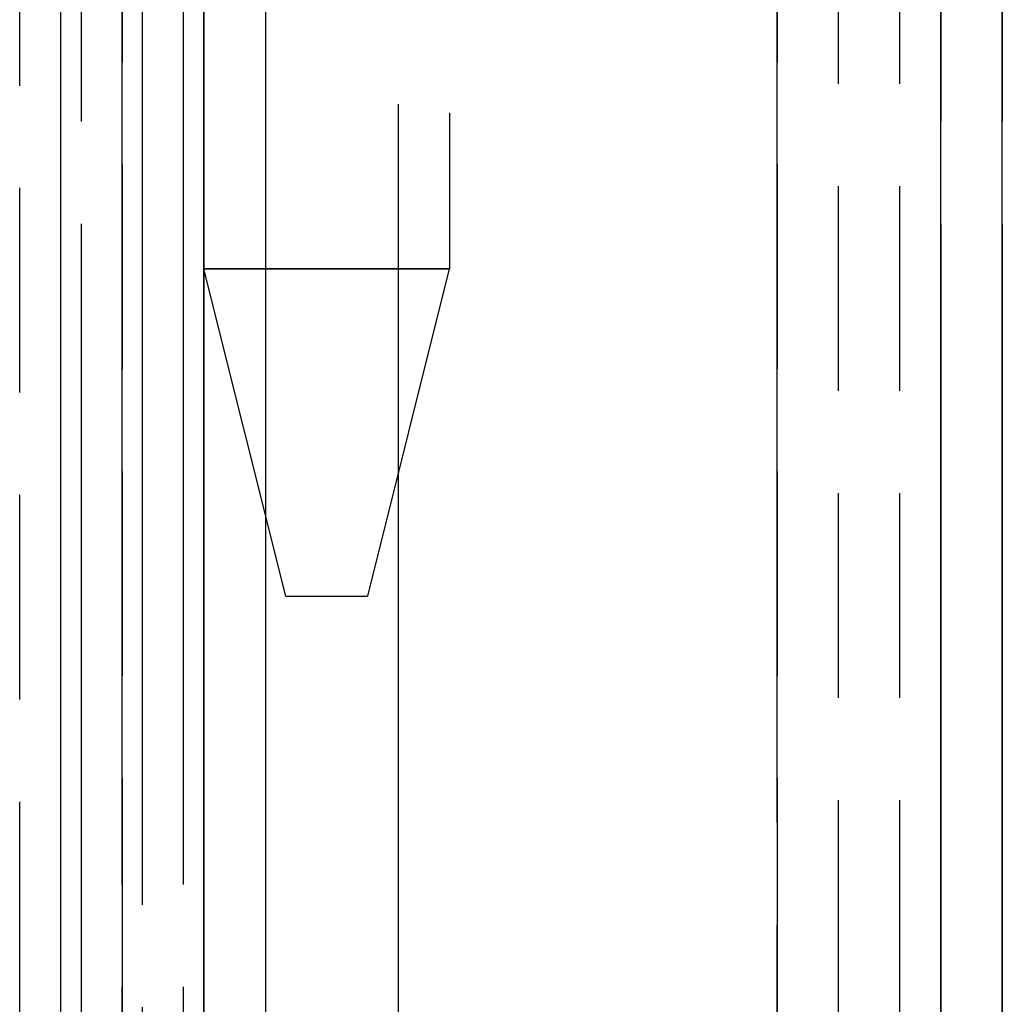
# Model space of a CAD drawing. Extents: x -156717 to 425753, y -51191 to 363295.
# Tile 157 of 256: x 135153 to 135177, y 108689 to 108713. Entities that reach past the tile are written whole.
import ezdxf

# ---------------------------------------------------------------- set-up
doc = ezdxf.new("R2010")
doc.units = 0
doc.header["$LTSCALE"] = 50
doc.linetypes.add('PHANTOM', pattern=[0.8, 0.45, -0.05, 0.1, -0.05, 0.1, -0.05])
doc.layers.get('0').update_dxf_attribs({"linetype": 'CONTINUOUS'})
doc.layers.add('DEFAULT_3', color=7, linetype='PHANTOM')

msp = doc.modelspace()

# ---------------------------------------------------------------- linework, layer by layer
at = {"color": 3, "linetype": 'Continuous'}
msp.add_line((135154.10948, 109187.89077), (135154.10948, 108142.23835), dxfattribs=at)
msp.add_line((135154.10948, 109187.89077), (135154.10948, 108142.23835), dxfattribs=at)
at = {"layer": 'DEFAULT_3', "color": 8, "linetype": 'PHANTOM'}
for p, q in [((135154.60955, 109187.89077), (135154.60955, 108208.24796)), ((135156.10977, 108211.2504), (135156.10977, 109187.89077)), ((135157.60999, 109187.89077), (135157.60999, 108211.2504)), ((135173.11225, 108631.31063), (135173.11225, 109187.89077)), ((135174.61247, 108631.31063), (135174.61247, 109187.89077)), ((135174.61247, 108631.31063), (135174.61247, 109187.89077)), ((135175.61261, 108645.31367), (135175.61261, 109187.89077)), ((135175.61261, 109187.89077), (135175.61261, 108208.24796)), ((135175.61261, 108223.25015), (135175.61261, 109187.89077)), ((135175.61261, 109187.89077), (135175.61261, 108645.31367)), ((135177.11283, 108645.31367), (135177.11283, 109187.89077)), ((135177.11283, 108208.24796), (135177.11283, 109187.89077)), ((135177.11283, 108223.25015), (135177.11283, 109187.89077)), ((135177.11283, 109187.89077), (135177.11283, 108645.31367)), ((135155.6097, 108854.34214), (135155.6097, 108211.74847)), ((135155.6097, 108211.74847), (135155.6097, 108854.34214)), ((135157.10991, 108211.74847), (135157.10991, 108854.34214)), ((135157.10991, 108211.74847), (135157.10991, 108854.34214)), ((135171.61203, 108213.25869), (135171.61203, 108854.34214)), ((135171.61203, 108854.34214), (135171.61203, 108213.25869)), ((135157.60999, 108631.31063), (135157.60999, 108851.85878)), ((135159.11021, 108851.85878), (135159.11021, 108631.31063)), ((135173.11225, 108631.31063), (135173.11225, 108851.85878)), ((135157.60999, 108634.31107), (135157.60999, 108848.85834)), ((135159.11021, 108848.85834), (135159.11021, 108634.31107)), ((135162.36068, 108648.31411), (135162.36068, 108838.34181)), ((135157.60999, 108750.60202), (135157.60999, 108706.79563)), ((135163.61086, 108750.60202), (135163.61086, 108706.79563)), ((135159.61028, 108698.79447), (135157.60999, 108706.79563)), ((135157.60999, 108706.79563), (135158.01197, 108706.79563)), ((135158.01197, 108706.79563), (135157.60999, 108706.79563)), ((135158.01197, 108706.79563), (135160.61042, 108706.79563)), ((135160.61042, 108706.79563), (135158.01197, 108706.79563)), ((135163.20888, 108706.79563), (135160.61042, 108706.79563)), ((135160.61042, 108706.79563), (135163.20888, 108706.79563)), ((135161.61057, 108698.79447), (135163.61086, 108706.79563)), ((135163.61086, 108706.79563), (135163.20888, 108706.79563)), ((135163.20888, 108706.79563), (135163.61086, 108706.79563)), ((135159.61255, 108698.79447), (135160.61042, 108698.79447)), ((135160.61042, 108698.79447), (135161.6083, 108698.79447))]:
    msp.add_line(p, q, dxfattribs=at)
at = {"layer": 'DEFAULT_3', "color": 6, "linetype": 'PHANTOM'}
msp.add_line((135153.10933, 108351.26881), (135153.10933, 108713.32158), dxfattribs=at)

doc.saveas('drawing.dxf')
